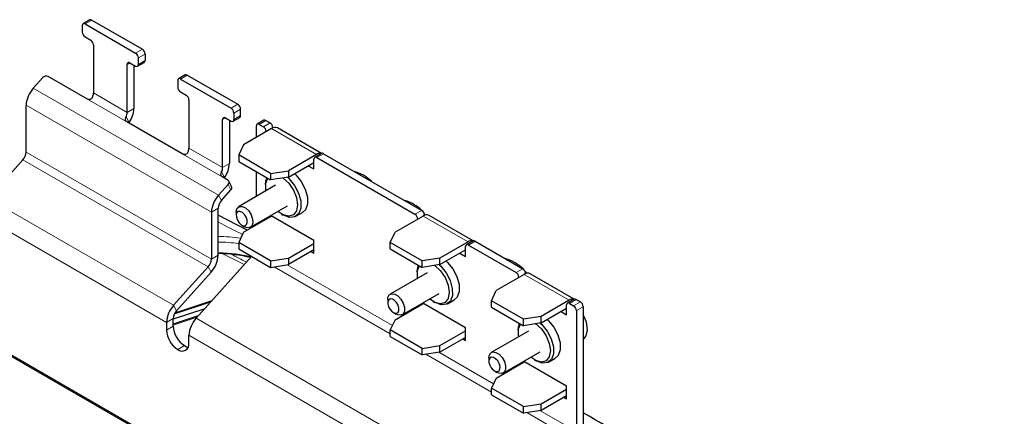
# Paper-space layout 'Blatt4' of a CAD drawing. Header units: millimetres. Extents: x 5 to 418, y 2 to 292.
# Tile 67 of 68: x 300 to 350, y 239 to 259. Entities that reach past the tile are written whole.
import ezdxf

# ---------------------------------------------------------------- set-up
doc = ezdxf.new("R2010")
doc.units = ezdxf.units.MM

psp = doc.layouts.new('Blatt4')

# ---------------------------------------------------------------- linework, layer by layer
at = {"color": 7, "linetype": 'Continuous', "lineweight": 25}
for p, q in [((303.479, 258.533), (303.479, 258.207)), ((303.86, 258.821), (303.521, 258.625)), ((303.621, 258.615), (306.166, 257.145)), ((303.96, 258.811), (306.506, 257.341)), ((303.621, 257.962), (303.904, 257.799)), ((304.045, 257.554), (304.045, 255.135)), ((306.308, 256.574), (306.308, 256.901)), ((306.647, 257.096), (306.647, 256.77)), ((305.742, 254.156), (305.742, 256.574)), ((305.884, 256.656), (306.166, 256.492)), ((306.082, 256.541), (306.082, 254.352)), ((306.266, 256.482), (306.606, 256.678)), ((301.01, 255.372), (301.491, 255.908)), ((303.74, 254.827), (301.761, 255.97)), ((308.669, 256.045), (308.329, 255.849)), ((308.769, 256.035), (311.314, 254.566)), ((308.288, 255.758), (308.288, 255.431)), ((308.429, 255.839), (310.975, 254.37)), ((308.429, 255.186), (308.712, 255.023)), ((300.651, 252.152), (300.651, 254.513)), ((308.853, 254.778), (308.853, 252.36)), ((311.075, 253.707), (311.414, 253.903)), ((311.116, 254.125), (311.116, 253.798)), ((311.456, 253.994), (311.456, 254.321)), ((308.549, 252.051), (305.72, 253.684)), ((305.844, 253.649), (305.829, 253.621)), ((310.551, 251.38), (310.551, 253.798)), ((310.692, 253.88), (310.975, 253.716)), ((310.89, 253.765), (310.89, 251.576)), ((312.248, 252.9), (312.248, 253.472)), ((312.628, 253.759), (312.289, 253.563)), ((312.389, 253.553), (312.601, 253.431)), ((312.728, 253.749), (312.941, 253.627)), ((313.012, 253.341), (311.597, 252.525)), ((313.082, 253.382), (313.082, 253.375)), ((315.533, 252.088), (313.312, 253.371)), ((311.597, 252.525), (311.358, 252.01)), ((312.968, 251.081), (311.358, 252.01)), ((311.358, 252.01), (311.358, 251.683)), ((315.274, 252.035), (313.86, 251.219)), ((315.528, 252.086), (315.188, 251.89)), ((315.628, 252.076), (320.577, 249.218)), ((298.748, 249.82), (300.488, 251.761)), ((311.358, 251.683), (312.968, 250.754)), ((313.86, 250.892), (315.147, 251.635)), ((314.864, 251.471), (315.147, 251.308)), ((315.147, 251.308), (315.147, 251.798)), ((315.288, 251.88), (320.238, 249.022)), ((312.248, 249.919), (312.248, 251.17)), ((312.968, 251.081), (313.86, 251.219)), ((312.968, 251.081), (312.968, 250.754)), ((313.86, 251.219), (313.86, 250.892)), ((310.825, 250.52), (310.344, 249.984)), ((310.811, 250.745), (310.529, 250.908)), ((310.652, 250.873), (310.637, 250.845)), ((311.004, 250.422), (310.86, 250.695)), ((313.22, 250.48), (311.354, 249.403)), ((312.714, 250.524), (312.714, 250.426)), ((313.86, 250.892), (312.968, 250.754)), ((310.488, 249.711), (310.968, 250.248)), ((312.736, 250.201), (312.728, 250.247)), ((311.954, 248.364), (313.82, 249.441)), ((309.985, 249.125), (309.985, 246.763)), ((310.324, 246.959), (310.324, 249.321)), ((311.784, 248.223), (310.324, 248.968)), ((311.23, 249.128), (311.23, 248.965)), ((312.989, 248.961), (315.147, 247.715)), ((313.012, 248.932), (313.025, 248.94)), ((313.52, 249.03), (313.605, 248.981)), ((314.235, 248.918), (314.575, 249.114)), ((320.719, 248.973), (320.719, 248.966)), ((323.17, 247.68), (320.948, 248.962)), ((311.512, 248.475), (311.654, 248.393)), ((311.597, 248.115), (313.012, 248.932)), ((312.248, 248.491), (312.248, 248.533)), ((312.743, 248.777), (312.743, 248.819)), ((320.648, 248.933), (319.234, 248.116)), ((311.597, 248.115), (311.358, 247.6)), ((318.995, 247.601), (319.234, 248.116)), ((312.968, 246.671), (311.358, 247.6)), ((311.358, 247.6), (311.358, 247.274)), ((313.86, 246.809), (315.147, 247.552)), ((315.147, 247.062), (315.147, 247.715)), ((320.605, 246.672), (318.995, 247.601)), ((318.995, 247.274), (318.995, 247.601)), ((322.911, 247.626), (321.497, 246.81)), ((323.164, 247.677), (322.825, 247.481)), ((322.925, 247.471), (325.329, 246.083)), ((323.264, 247.667), (325.668, 246.279)), ((311.358, 247.274), (312.968, 246.345)), ((315.147, 247.225), (313.86, 246.483)), ((315.005, 247.144), (315.147, 247.062)), ((318.995, 247.274), (320.605, 246.345)), ((321.497, 246.483), (322.783, 247.226)), ((322.501, 247.063), (322.783, 246.899)), ((322.783, 246.899), (322.783, 247.389)), ((309.213, 243.778), (312.009, 246.898)), ((312.968, 246.671), (313.86, 246.809)), ((312.968, 246.671), (312.968, 246.345)), ((312.968, 246.345), (313.86, 246.483)), ((313.86, 246.809), (313.86, 246.483)), ((321.497, 246.81), (320.605, 246.672)), ((320.605, 246.345), (320.605, 246.672)), ((321.497, 246.483), (320.605, 246.345)), ((321.497, 246.483), (321.497, 246.81)), ((309.822, 246.373), (308.081, 244.432)), ((308.225, 244.159), (309.965, 246.101)), ((320.857, 246.072), (318.991, 244.994)), ((320.351, 246.115), (320.351, 246.017)), ((325.739, 245.994), (324.325, 245.177)), ((325.81, 246.034), (325.81, 246.027)), ((328.261, 244.741), (326.039, 246.023)), ((320.372, 245.792), (320.365, 245.838)), ((319.591, 243.955), (321.457, 245.032)), ((324.086, 244.662), (324.325, 245.177)), ((309.999, 244.656), (308.137, 244.035)), ((318.866, 244.72), (318.866, 244.556)), ((319.234, 243.707), (320.648, 244.523)), ((320.626, 244.552), (322.783, 243.307)), ((320.648, 244.523), (320.662, 244.532)), ((321.157, 244.621), (321.242, 244.572)), ((321.872, 244.51), (322.211, 244.706)), ((325.696, 243.733), (324.086, 244.662)), ((324.086, 244.335), (324.086, 244.662)), ((328.002, 244.687), (326.588, 243.871)), ((328.255, 244.738), (327.916, 244.542)), ((328.016, 244.532), (328.228, 244.41)), ((328.355, 244.728), (328.568, 244.605)), ((309.647, 244.263), (308.062, 243.735)), ((319.149, 244.066), (319.291, 243.985)), ((320.379, 244.368), (320.379, 244.41)), ((324.086, 244.335), (325.696, 243.406)), ((326.588, 243.544), (327.875, 244.287)), ((327.592, 244.124), (327.875, 243.96)), ((327.875, 243.96), (327.875, 244.45)), ((328.37, 244.165), (328.37, 238.066)), ((328.709, 244.361), (328.709, 238.262)), ((307.722, 243.573), (307.722, 243.183)), ((309.321, 243.899), (308.062, 243.479)), ((308.062, 243.379), (308.062, 243.769)), ((319.234, 243.707), (318.995, 243.192)), ((326.588, 243.871), (325.696, 243.733)), ((325.696, 243.406), (325.696, 243.733)), ((326.588, 243.544), (325.696, 243.406)), ((326.588, 243.544), (326.588, 243.871)), ((325.524, 227.123), (297.191, 243.479)), ((320.605, 242.263), (318.995, 243.192)), ((318.995, 242.865), (318.995, 243.192)), ((321.497, 242.401), (322.783, 243.143)), ((322.783, 242.653), (322.783, 243.307)), ((325.948, 243.133), (324.082, 242.055)), ((325.442, 243.176), (325.442, 243.078)), ((308.853, 242.53), (308.853, 242.92)), ((318.995, 242.865), (320.605, 241.936)), ((322.783, 242.817), (321.497, 242.074)), ((322.642, 242.735), (322.783, 242.653)), ((325.464, 242.853), (325.456, 242.899)), ((320.605, 242.263), (321.497, 242.401)), ((320.605, 241.936), (320.605, 242.263)), ((321.497, 242.074), (320.605, 241.936)), ((321.497, 242.074), (321.497, 242.401)), ((324.682, 241.016), (326.548, 242.093)), ((323.958, 241.78), (323.958, 241.617)), ((324.325, 240.768), (325.739, 241.584)), ((325.717, 241.613), (327.875, 240.368)), ((325.739, 241.584), (325.753, 241.593)), ((326.248, 241.682), (326.333, 241.633)), ((326.963, 241.571), (327.303, 241.767)), ((324.24, 241.127), (324.382, 241.046)), ((325.47, 241.429), (325.47, 241.471)), ((324.325, 240.768), (324.086, 240.253)), ((325.696, 239.324), (324.086, 240.253)), ((324.086, 239.926), (324.086, 240.253)), ((326.588, 239.462), (327.875, 240.204)), ((327.875, 239.714), (327.875, 240.368)), ((324.086, 239.926), (325.696, 238.997)), ((327.875, 239.878), (326.588, 239.135)), ((327.733, 239.796), (327.875, 239.714)), ((325.696, 239.324), (326.588, 239.462)), ((325.696, 238.997), (325.696, 239.324)), ((326.588, 239.135), (325.696, 238.997)), ((326.588, 239.135), (326.588, 239.462))]:
    psp.add_line(p, q, dxfattribs=at)
at = {"color": 7, "linetype": 'Continuous', "lineweight": 18}
for p, q in [((303.96, 258.811), (303.621, 258.615)), ((306.166, 257.145), (306.506, 257.341)), ((306.647, 257.096), (306.308, 256.901)), ((305.884, 256.656), (305.742, 256.574)), ((306.308, 256.574), (306.647, 256.77)), ((308.769, 256.035), (308.429, 255.839)), ((310.344, 249.984), (301.01, 255.372)), ((305.742, 254.156), (304.045, 255.135)), ((309.985, 249.125), (300.651, 254.513)), ((305.72, 253.684), (303.74, 254.827)), ((310.975, 254.37), (311.314, 254.566)), ((305.691, 253.939), (305.844, 253.649)), ((306.082, 254.352), (305.742, 254.156)), ((311.456, 254.321), (311.116, 254.125)), ((311.116, 253.798), (311.456, 253.994)), ((310.692, 253.88), (310.551, 253.798)), ((312.728, 253.749), (312.389, 253.553)), ((312.601, 253.431), (312.941, 253.627)), ((315.274, 252.035), (313.012, 253.341)), ((313.082, 253.382), (313.015, 253.343)), ((309.985, 246.763), (300.651, 252.152)), ((310.529, 250.908), (308.549, 252.051)), ((310.551, 251.38), (308.853, 252.36)), ((315.628, 252.076), (315.288, 251.88)), ((309.822, 246.373), (300.488, 251.761)), ((310.89, 251.576), (310.551, 251.38)), ((310.499, 251.163), (310.652, 250.873)), ((310.968, 250.248), (310.825, 250.52)), ((310.488, 249.711), (310.344, 249.984)), ((308.081, 244.432), (298.748, 249.82)), ((307.722, 243.573), (298.388, 248.961)), ((310.324, 249.321), (309.985, 249.125)), ((320.238, 249.022), (320.577, 249.218)), ((320.719, 248.973), (320.651, 248.934)), ((315.147, 247.699), (313.012, 248.932)), ((322.911, 247.626), (320.648, 248.933)), ((323.264, 247.667), (322.925, 247.471)), ((310.324, 246.959), (309.985, 246.763)), ((310.331, 247.039), (310.324, 247.035)), ((313.804, 246.474), (319.1, 243.417)), ((309.965, 246.101), (309.822, 246.373)), ((313.142, 246.372), (318.995, 242.993)), ((325.329, 246.083), (325.668, 246.279)), ((328.002, 244.687), (325.739, 245.994)), ((325.81, 246.034), (325.743, 245.995)), ((309.938, 244.588), (308.109, 243.978)), ((322.783, 243.291), (320.648, 244.523)), ((328.355, 244.728), (328.016, 244.532)), ((328.228, 244.41), (328.568, 244.605)), ((308.225, 244.159), (308.081, 244.432)), ((328.709, 244.361), (328.37, 244.165)), ((308.062, 243.769), (307.722, 243.573)), ((309.26, 243.831), (308.062, 243.432)), ((309.213, 243.778), (325.335, 234.471)), ((325.424, 227.116), (297.096, 243.469)), ((307.722, 243.183), (308.062, 243.379)), ((308.853, 242.92), (324.976, 233.613)), ((308.627, 242.4), (308.288, 242.204)), ((321.441, 242.065), (324.191, 240.478)), ((320.779, 241.963), (324.086, 240.054)), ((327.875, 240.352), (325.739, 241.584)), ((325.87, 239.024), (328.206, 237.675)), ((326.532, 239.126), (328.37, 238.066))]:
    psp.add_line(p, q, dxfattribs=at)
at = {"color": 7, "linetype": 'Continuous', "lineweight": 25, "flags": 128}
for points in [[(314.17, 251.071), (314.241, 251.005), (314.51, 250.674), (314.712, 250.287), (314.82, 249.889), (314.824, 249.53), (314.721, 249.252), (314.575, 249.114)], [(312.714, 250.524), (312.726, 250.685), (312.776, 250.865)], [(312.728, 250.247), (312.728, 250.589), (312.827, 250.835)], [(313.587, 250.85), (313.595, 250.845), (313.88, 250.587), (314.116, 250.244), (314.272, 249.863), (314.326, 249.496), (314.272, 249.191), (314.116, 248.99), (313.88, 248.92), (313.595, 248.991), (313.336, 249.161)], [(313.819, 250.885), (313.901, 250.809), (314.171, 250.478), (314.372, 250.091), (314.481, 249.693), (314.484, 249.334), (314.381, 249.057), (314.185, 248.894), (313.919, 248.866), (313.615, 248.976), (313.605, 248.981)], [(311.23, 249.128), (311.233, 249.184), (311.284, 249.336), (311.391, 249.42), (311.539, 249.421), (311.704, 249.341), (311.861, 249.191), (311.987, 248.994), (312.062, 248.78), (312.075, 248.582), (312.024, 248.43), (311.916, 248.347), (311.916, 248.347)], [(311.687, 248.444), (311.759, 248.499), (311.793, 248.601), (311.785, 248.733), (311.735, 248.875), (311.651, 249.007), (311.546, 249.107), (311.436, 249.16), (311.338, 249.159), (311.266, 249.104), (311.232, 249.002), (311.24, 248.87), (311.29, 248.728), (311.374, 248.597), (311.479, 248.497), (311.589, 248.443), (311.687, 248.444)], [(320.69, 249.088), (320.696, 249.079), (320.758, 248.979)], [(311.916, 248.347), (311.769, 248.345), (311.654, 248.393)], [(321.455, 246.477), (321.538, 246.401), (321.808, 246.07), (322.009, 245.682), (322.118, 245.285), (322.121, 244.926), (322.018, 244.648), (321.822, 244.485), (321.555, 244.457), (321.251, 244.567), (321.242, 244.572)], [(321.807, 246.662), (321.877, 246.597), (322.147, 246.266), (322.348, 245.878), (322.457, 245.481), (322.46, 245.122), (322.358, 244.844), (322.211, 244.706)], [(320.351, 246.115), (320.363, 246.277), (320.413, 246.456)], [(320.365, 245.838), (320.365, 246.18), (320.463, 246.427)], [(321.224, 246.441), (321.231, 246.436), (321.516, 246.178), (321.753, 245.836), (321.909, 245.455), (321.963, 245.087), (321.909, 244.782), (321.753, 244.581), (321.517, 244.511), (321.232, 244.582), (320.972, 244.753)], [(325.781, 246.149), (325.787, 246.14), (325.849, 246.04)], [(318.866, 244.72), (318.876, 244.818), (318.942, 244.955), (319.061, 245.019), (319.215, 245), (319.381, 244.902), (319.532, 244.738), (319.647, 244.534), (319.708, 244.321), (319.705, 244.131), (319.639, 243.994), (319.52, 243.93), (319.366, 243.949), (319.291, 243.985)], [(318.871, 244.495), (318.911, 244.353), (318.988, 244.218), (319.089, 244.108), (319.2, 244.042), (319.302, 244.03), (319.382, 244.073), (319.426, 244.164), (319.428, 244.291), (319.387, 244.432), (319.31, 244.568), (319.209, 244.678), (319.099, 244.743), (318.996, 244.756), (318.917, 244.713), (318.873, 244.622), (318.871, 244.495)], [(325.442, 243.176), (325.454, 243.337), (325.504, 243.517)], [(325.456, 242.899), (325.456, 243.241), (325.555, 243.488)], [(326.315, 243.502), (326.323, 243.497), (326.607, 243.239), (326.844, 242.896), (327, 242.516), (327.054, 242.148), (327, 241.843), (326.844, 241.642), (326.608, 241.572), (326.323, 241.643), (326.064, 241.814)], [(326.546, 243.538), (326.629, 243.462), (326.899, 243.131), (327.1, 242.743), (327.209, 242.346), (327.212, 241.987), (327.109, 241.709), (326.913, 241.546), (326.647, 241.518), (326.342, 241.628), (326.333, 241.633)], [(326.898, 243.723), (326.969, 243.658), (327.238, 243.327), (327.439, 242.939), (327.548, 242.542), (327.552, 242.182), (327.449, 241.905), (327.303, 241.767)], [(328.705, 242.693), (328.864, 242.895), (328.921, 243.204), (328.868, 243.577), (328.71, 243.965), (328.709, 243.968)], [(308.627, 242.4), (308.738, 242.348), (308.82, 242.327)], [(323.958, 241.78), (323.967, 241.879), (324.033, 242.016), (324.152, 242.08), (324.306, 242.061), (324.472, 241.962), (324.624, 241.799), (324.739, 241.595), (324.799, 241.382), (324.796, 241.192), (324.731, 241.055), (324.611, 240.991), (324.457, 241.01), (324.382, 241.046)], [(323.962, 241.556), (324.003, 241.414), (324.079, 241.278), (324.18, 241.169), (324.291, 241.103), (324.394, 241.091), (324.473, 241.134), (324.517, 241.225), (324.519, 241.351), (324.478, 241.493), (324.402, 241.629), (324.3, 241.739), (324.19, 241.804), (324.087, 241.817), (324.008, 241.774), (323.964, 241.683), (323.962, 241.556)]]:
    psp.add_lwpolyline(points, dxfattribs=at)
at = {"color": 7, "linetype": 'Continuous', "lineweight": 25}
for centre, radius, start, end in [((303.566, 258.547), 0.0873, 50.7967, 189.214), ((303.902, 258.729), 0.101, 54.3824, 114.3071), ((303.787, 258.221), 0.307, 182.6055, 237.3945), ((303.738, 257.54), 0.307, 2.6055, 57.3945), ((306.001, 256.887), 0.307, 2.6055, 57.3945), ((306.34, 257.083), 0.307, 2.6055, 57.3945), ((305.828, 256.588), 0.0873, 50.7967, 189.214), ((306.222, 256.56), 0.0873, 230.7967, 9.214), ((306.552, 256.758), 0.0959, 304.0564, 7.2558), ((301.666, 255.761), 0.229, 65.6249, 140.0228), ((308.71, 255.953), 0.101, 54.3824, 114.3071), ((308.374, 255.772), 0.0873, 50.7967, 189.214), ((308.595, 255.445), 0.307, 182.6055, 237.3945), ((302.016, 254.447), 1.366, 137.3803, 177.2082), ((303.504, 255.149), 0.541, 334.852, 358.6051), ((308.546, 254.764), 0.307, 2.6055, 57.3945), ((311.149, 254.307), 0.307, 2.6055, 57.3945), ((305.201, 254.169), 0.541, 334.852, 358.6051), ((304.77, 254.404), 1.313, 324.876, 357.697), ((310.637, 253.812), 0.0873, 50.7967, 189.214), ((310.809, 254.111), 0.307, 2.6055, 57.3945), ((311.361, 253.982), 0.0959, 304.0564, 7.2558), ((311.03, 253.784), 0.0873, 230.7967, 9.214), ((312.334, 253.486), 0.0873, 50.7967, 189.214), ((312.436, 253.172), 0.307, 2.6055, 57.3945), ((312.67, 253.667), 0.101, 54.3824, 114.3071), ((312.775, 253.368), 0.307, 2.6055, 57.3945), ((313.187, 253.096), 0.302, 65.6929, 125.6176), ((300.031, 252.182), 0.621, 317.3803, 357.2082), ((308.312, 252.373), 0.541, 334.852, 358.6051), ((315.458, 251.768), 0.324, 77.8631, 124.481), ((315.569, 251.994), 0.101, 54.3824, 114.3071), ((309.578, 251.629), 1.313, 324.876, 357.697), ((315.233, 251.812), 0.0873, 50.7967, 189.214), ((310.009, 251.393), 0.541, 334.852, 358.6051), ((316.635, 249.248), 2.008, 45.5676, 74.4378), ((310.734, 250.627), 0.141, 310.36, 56.391), ((311.35, 249.059), 1.366, 137.3803, 177.2082), ((310.861, 250.36), 0.156, 313.5414, 23.4737), ((310.945, 249.291), 0.621, 137.3803, 177.2082), ((319.146, 247.719), 2.075, 45.9987, 73.963), ((320.072, 248.763), 0.307, 2.6055, 57.3945), ((320.412, 248.959), 0.307, 2.6055, 57.3945), ((320.824, 248.687), 0.302, 65.6929, 125.6176), ((322.87, 247.403), 0.0873, 50.7967, 189.214), ((323.095, 247.359), 0.324, 77.8631, 124.481), ((323.206, 247.585), 0.101, 54.3824, 114.3071), ((308.96, 247.026), 1.366, 317.3803, 357.2082), ((309.365, 246.794), 0.621, 317.3803, 357.2082), ((324.238, 244.78), 2.075, 45.9987, 73.963), ((325.163, 245.824), 0.307, 2.6055, 57.3945), ((325.503, 246.02), 0.307, 2.6055, 57.3945), ((325.915, 245.748), 0.302, 65.6929, 125.6176), ((327.961, 244.464), 0.0873, 50.7967, 189.214), ((328.186, 244.42), 0.324, 77.8631, 124.481), ((328.297, 244.646), 0.101, 54.3824, 114.3071), ((328.402, 244.347), 0.307, 2.6055, 57.3945), ((309.087, 243.506), 1.366, 137.3803, 177.2082), ((308.682, 243.739), 0.621, 137.3803, 177.2082), ((328.063, 244.151), 0.307, 2.6055, 57.3945), ((310.218, 242.853), 1.366, 137.3803, 177.2082), ((308.95, 243.239), 1.229, 182.6055, 237.3945), ((309.29, 243.435), 1.229, 182.6055, 237.3945), ((308.509, 242.474), 0.349, 230.7967, 9.214)]:
    psp.add_arc(centre, radius, start, end, dxfattribs=at)
at = {"color": 7, "linetype": 'Continuous', "lineweight": 18}
for centre, major_axis, ratio, start_param, end_param in [((60.023, 89.881), (378.787, -5.628), 0.567125, 0.85307, 0.857373), ((310.354, 245.521), (4.2, -0.062), 0.567125, 1.313872, 1.586207), ((310.351, 245.356), (4, -0.062), 0.566612, 1.325109, 1.586345), ((60.01, 77.57), (378.865, 5.829), 0.587275, 0.835432, 0.839255), ((60.008, 77.667), (378.985, 5.829), 0.587272, 0.835302, 0.838026)]:
    psp.add_ellipse(centre, major_axis=major_axis, ratio=ratio, start_param=start_param, end_param=end_param, dxfattribs=at)
at = {"color": 7, "linetype": 'Continuous', "lineweight": 25}
for centre, major_axis, ratio, start_param, end_param in [((310.35, 244.702), (4.12, -0.061), 0.567125, 1.178947, 1.583651), ((310.351, 244.801), (4, -0.061), 0.566817, 1.162199, 1.571837)]:
    psp.add_ellipse(centre, major_axis=major_axis, ratio=ratio, start_param=start_param, end_param=end_param, dxfattribs=at)
for points, knots in [([(303.994, 254.919), (303.983, 254.899), (303.961, 254.86), (303.908, 254.822), (303.848, 254.804), (303.788, 254.805), (303.756, 254.82), (303.74, 254.827)], [0, 0, 0, 0, 0.206856, 0.414379, 0.609679, 0.808284, 1, 1, 1, 1]), ([(305.72, 253.684), (305.706, 253.694), (305.677, 253.716), (305.656, 253.766), (305.654, 253.823), (305.668, 253.884), (305.684, 253.921), (305.691, 253.939)], [0, 0, 0, 0, 0.20832, 0.416696, 0.622788, 0.820502, 1, 1, 1, 1]), ([(308.802, 252.143), (308.791, 252.123), (308.77, 252.085), (308.716, 252.046), (308.656, 252.028), (308.597, 252.029), (308.565, 252.044), (308.549, 252.051)], [0, 0, 0, 0, 0.206856, 0.414379, 0.609679, 0.808284, 1, 1, 1, 1]), ([(310.529, 250.908), (310.514, 250.919), (310.485, 250.94), (310.465, 250.99), (310.463, 251.047), (310.476, 251.108), (310.492, 251.145), (310.499, 251.163)], [0, 0, 0, 0, 0.20832, 0.416696, 0.622788, 0.820502, 1, 1, 1, 1]), ([(349.918, 225.714), (349.129, 226.248), (346.84, 227.797), (342.979, 230.326), (338.304, 233.282), (333.556, 236.185), (330.32, 238.076), (328.709, 239.017)], [0, 0, 0, 0, 0.116542, 0.337912, 0.559283, 0.780652, 1, 1, 1, 1])]:
    psp.add_open_spline(points, degree=3, knots=knots, dxfattribs=at)

doc.saveas('drawing.dxf')
